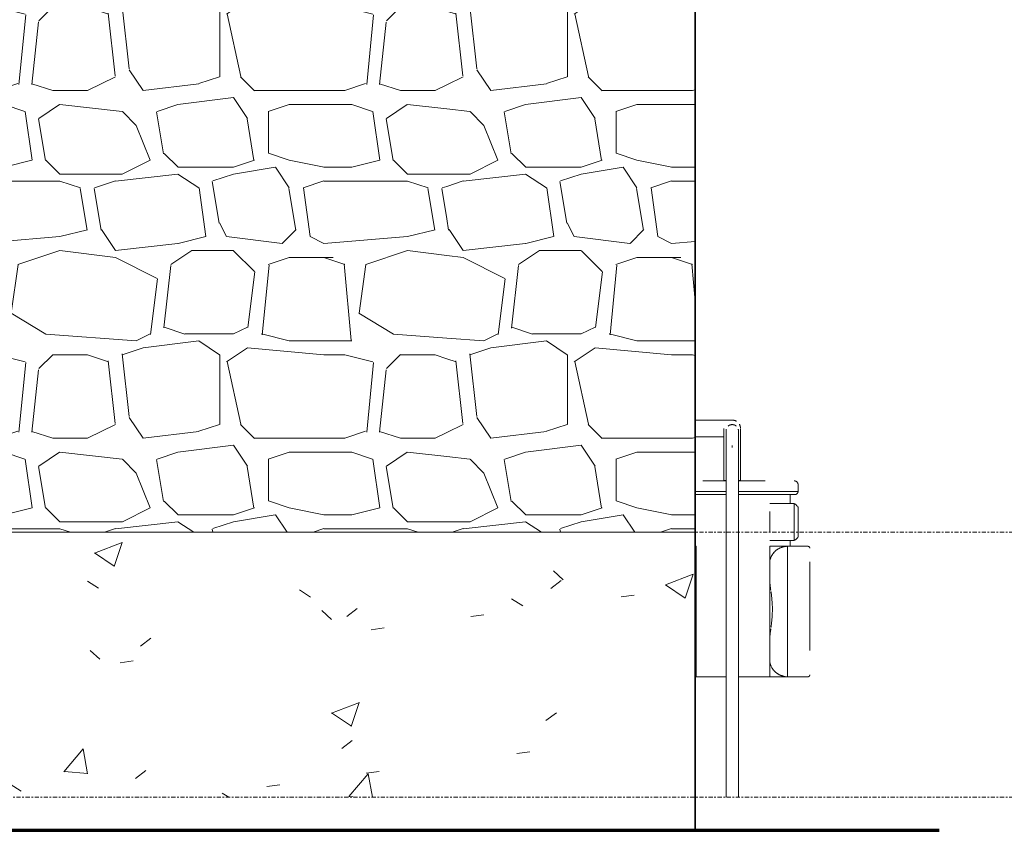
# Model space of a CAD drawing. Header units: inches. Extents: x -108 to 803, y -33 to 183.
# Tile 15 of 18: x 589 to 648, y -18 to 31. Entities that reach past the tile are written whole.
import ezdxf

# ---------------------------------------------------------------- set-up
doc = ezdxf.new("R2010")
doc.units = ezdxf.units.IN
doc.header["$MEASUREMENT"] = 0
doc.linetypes.add('Center 1_4_', pattern=[0.53125, 0.25, -0.09375, 0.09375, -0.09375])
for name, color, linetype, lineweight in [('A-DETL', 90, 'Continuous', 9), ('A-FLOR-LEVL', 51, 'Continuous', 9), ('A-WALL', 90, 'Continuous', 9), ('A-WALL-PATT', 111, 'Continuous', 9), ('M-EQPM', 90, 'Continuous', 9), ('P-SANR-FIXT', 6, 'Continuous', 9)]:
    doc.layers.add(name, color=color, linetype=linetype, lineweight=lineweight)
pattern_1 = [(0, (292.32, 47.664), (0, 21), [1.26, -19.74]), (0, (292.32, 67.824), (0, 21), [1.68, -19.32]), (0, (292.32, 64.044), (0, 21), [1.68, -19.32]), (0, (292.32, 63.204), (0, 21), [5.04, -15.96]), (4.764, (292.32, 59.424), (-5e-05, 20.9995), [5.057, -247.816]), (4.764, (313.32, 59.424), (-5e-05, 20.9995), [5.057, -247.816]), (4.764, (334.32, 59.424), (-5e-05, 20.9995), [5.057, -247.816]), (4.764, (355.32, 59.424), (-5e-05, 20.9995), [5.057, -247.816]), (4.764, (376.32, 59.424), (-5e-05, 20.9995), [5.057, -247.816]), (4.764, (397.32, 59.424), (-5e-05, 20.9995), [5.057, -247.816]), (4.764, (418.32, 59.424), (-5e-05, 20.9995), [5.057, -247.816]), (4.764, (439.32, 59.424), (-5e-05, 20.9995), [5.057, -247.816]), (4.764, (460.32, 59.424), (-5e-05, 20.9995), [5.057, -247.816]), (4.764, (481.32, 59.424), (-5e-05, 20.9995), [5.057, -247.816]), (4.764, (502.32, 59.424), (-5e-05, 20.9995), [5.057, -247.816]), (4.764, (523.32, 59.424), (-5e-05, 20.9995), [5.057, -247.816]), (0, (292.32, 58.584), (0, 21), [0.554, -20.446]), (0, (292.32, 52.704), (0, 21), [1.26, -19.74]), (0, (292.32, 53.544), (0, 21), [0.554, -20.446]), (279.462, (296.099, 66.984), (-0.00021, 20.99967), [2.555, -125.183]), (279.462, (299.459, 62.784), (-0.00021, 20.99967), [2.555, -125.183]), (279.462, (311.219, 62.784), (-0.00021, 20.99967), [2.555, -125.183]), (278.13, (305.759, 62.784), (0.00018, 21.000081), [2.97, -145.523]), (111.801, (302.819, 64.464), (-4e-05, 20.99991), [2.262, -110.827]), (111.801, (323.819, 64.464), (-4e-05, 20.99991), [2.262, -110.827]), (90, (309.96, 64.884), (-21, 1e-15), [2.52, -18.48]), (262.875, (303.239, 57.324), (-0.000254, 21.000197), [3.386, -165.921]), (261.87, (294.839, 58.164), (-0.00018, 21.000081), [2.97, -145.523]), (264.289, (309.959, 58.164), (-0.000249, 21.00026), [4.221, -206.826]), (270, (307.02, 52.704), (21, 1e-15), [4.2, -16.8]), (263.66, (296.099, 51.864), (4e-05, 21.000432), [3.803, -186.36]), (276.34, (301.139, 52.704), (-4e-05, 21.000432), [3.803, -186.36]), (279.462, (303.239, 67.404), (-0.00021, 20.99967), [2.555, -125.183]), (279.462, (308.699, 66.984), (-0.00021, 20.99967), [2.555, -125.183]), (278.13, (312.059, 62.784), (0.00018, 21.000081), [2.97, -145.523]), (279.462, (306.599, 63.204), (-0.00021, 20.99967), [2.555, -125.183]), (262.875, (309.119, 57.744), (-0.000254, 21.000197), [3.386, -165.921]), (282.529, (307.439, 52.284), (0.000363, 21.00017), [3.872, -189.738]), (282.529, (328.439, 52.284), (0.000363, 21.00017), [3.872, -189.738]), (276.34, (300.299, 52.284), (-4e-05, 21.000432), [3.803, -186.36]), (264.289, (295.259, 52.284), (-0.000249, 21.00026), [4.221, -206.826]), (279.462, (298.619, 62.784), (-0.00021, 20.99967), [2.555, -125.183]), (263.66, (304.079, 58.164), (4e-05, 21.000432), [3.803, -186.36]), (275.194, (293.579, 58.164), (-0.000114, 21.000219), [4.639, -227.314]), (0, (304.5, 64.044), (0, 21), [3.36, -17.64]), (6.34, (300.72, 63.204), (-4e-05, 21.0004), [3.803, -186.36]), (6.34, (321.72, 63.204), (-4e-05, 21.0004), [3.803, -186.36]), (6.34, (342.72, 63.204), (-4e-05, 21.0004), [3.803, -186.36]), (6.34, (363.72, 63.204), (-4e-05, 21.0004), [3.803, -186.36]), (6.34, (384.72, 63.204), (-4e-05, 21.0004), [3.803, -186.36]), (6.34, (405.72, 63.204), (-4e-05, 21.0004), [3.803, -186.36]), (6.34, (426.72, 63.204), (-4e-05, 21.0004), [3.803, -186.36]), (6.34, (447.72, 63.204), (-4e-05, 21.0004), [3.803, -186.36]), (6.34, (468.72, 63.204), (-4e-05, 21.0004), [3.803, -186.36]), (9.462, (307.86, 63.624), (-0.0002, 20.9997), [2.555, -125.183]), (9.462, (328.86, 63.624), (-0.0002, 20.9997), [2.555, -125.183]), (9.462, (349.86, 63.624), (-0.0002, 20.9997), [2.555, -125.183]), (9.462, (370.86, 63.624), (-0.0002, 20.9997), [2.555, -125.183]), (9.462, (391.86, 63.624), (-0.0002, 20.9997), [2.555, -125.183]), (9.462, (412.86, 63.624), (-0.0002, 20.9997), [2.555, -125.183]), (352.875, (307.44, 59.844), (-0.0003, 21.0002), [3.386, -165.921]), (352.875, (328.44, 59.844), (-0.0003, 21.0002), [3.386, -165.921]), (352.875, (349.44, 59.844), (-0.0003, 21.0002), [3.386, -165.921]), (352.875, (370.44, 59.844), (-0.0003, 21.0002), [3.386, -165.921]), (352.875, (391.44, 59.844), (-0.0003, 21.0002), [3.386, -165.921]), (352.875, (412.44, 59.844), (-0.0003, 21.0002), [3.386, -165.921]), (352.875, (433.44, 59.844), (-0.0003, 21.0002), [3.386, -165.921]), (352.875, (454.44, 59.844), (-0.0003, 21.0002), [3.386, -165.921]), (348.69, (311.22, 64.464), (0.0004, 20.9997), [2.142, -104.938]), (348.69, (332.22, 64.464), (0.0004, 20.9997), [2.142, -104.938]), (348.69, (353.22, 64.464), (0.0004, 20.9997), [2.142, -104.938]), (348.69, (374.22, 64.464), (0.0004, 20.9997), [2.142, -104.938]), (348.69, (395.22, 64.464), (0.0004, 20.9997), [2.142, -104.938]), (0, (311.22, 58.584), (0, 21), [2.1, -18.9]), (0, (305.34, 59.004), (0, 21), [2.52, -18.48]), (0, (304.92, 53.964), (0, 21), [2.94, -18.06]), (0, (311.22, 53.544), (0, 21), [2.1, -18.9]), (354.806, (308.7, 53.124), (0.0001, 21.0002), [4.639, -227.314]), (354.806, (329.7, 53.124), (0.0001, 21.0002), [4.639, -227.314]), (354.806, (350.7, 53.124), (0.0001, 21.0002), [4.639, -227.314]), (354.806, (371.7, 53.124), (0.0001, 21.0002), [4.639, -227.314]), (354.806, (392.7, 53.124), (0.0001, 21.0002), [4.639, -227.314]), (354.806, (413.7, 53.124), (0.0001, 21.0002), [4.639, -227.314]), (354.806, (434.7, 53.124), (0.0001, 21.0002), [4.639, -227.314]), (354.806, (455.7, 53.124), (0.0001, 21.0002), [4.639, -227.314]), (354.806, (476.7, 53.124), (0.0001, 21.0002), [4.639, -227.314]), (354.806, (497.7, 53.124), (0.0001, 21.0002), [4.639, -227.314]), (354.806, (518.7, 53.124), (0.0001, 21.0002), [4.639, -227.314]), (0, (309.12, 47.664), (0, 21), [4.2, -16.8]), (7.125, (302.4, 47.664), (0.0003, 21.0002), [3.386, -165.921]), (7.125, (323.4, 47.664), (0.0003, 21.0002), [3.386, -165.921]), (7.125, (344.4, 47.664), (0.0003, 21.0002), [3.386, -165.921]), (7.125, (365.4, 47.664), (0.0003, 21.0002), [3.386, -165.921]), (7.125, (386.4, 47.664), (0.0003, 21.0002), [3.386, -165.921]), (7.125, (407.4, 47.664), (0.0003, 21.0002), [3.386, -165.921]), (7.125, (428.4, 47.664), (0.0003, 21.0002), [3.386, -165.921]), (7.125, (449.4, 47.664), (0.0003, 21.0002), [3.386, -165.921]), (7.125, (302.4, 53.124), (0.0003, 21.0002), [3.386, -165.921]), (7.125, (323.4, 53.124), (0.0003, 21.0002), [3.386, -165.921]), (7.125, (344.4, 53.124), (0.0003, 21.0002), [3.386, -165.921]), (7.125, (365.4, 53.124), (0.0003, 21.0002), [3.386, -165.921]), (7.125, (386.4, 53.124), (0.0003, 21.0002), [3.386, -165.921]), (7.125, (407.4, 53.124), (0.0003, 21.0002), [3.386, -165.921]), (7.125, (428.4, 53.124), (0.0003, 21.0002), [3.386, -165.921]), (7.125, (449.4, 53.124), (0.0003, 21.0002), [3.386, -165.921]), (0, (296.94, 47.664), (0, 21), [2.1, -18.9]), (355.601, (296.52, 53.964), (-0.0003, 20.9999), [5.476, -268.33]), (355.601, (317.52, 53.964), (-0.0003, 20.9999), [5.476, -268.33]), (355.601, (338.52, 53.964), (-0.0003, 20.9999), [5.476, -268.33]), (355.601, (359.52, 53.964), (-0.0003, 20.9999), [5.476, -268.33]), (355.601, (380.52, 53.964), (-0.0003, 20.9999), [5.476, -268.33]), (355.601, (401.52, 53.964), (-0.0003, 20.9999), [5.476, -268.33]), (355.601, (422.52, 53.964), (-0.0003, 20.9999), [5.476, -268.33]), (355.601, (443.52, 53.964), (-0.0003, 20.9999), [5.476, -268.33]), (355.601, (464.52, 53.964), (-0.0003, 21), [5.476, -268.33]), (355.601, (485.52, 53.964), (-0.0003, 21), [5.476, -268.33]), (355.601, (506.52, 53.964), (-0.0003, 21), [5.476, -268.33]), (355.601, (527.52, 53.964), (-0.0003, 21), [5.476, -268.33]), (355.6, (548.52, 53.964), (-0.0003, 21), [5.476, -268.33]), (352.875, (297.36, 59.004), (-0.0003, 21.0002), [3.386, -165.921]), (352.875, (318.36, 59.004), (-0.0003, 21.0002), [3.386, -165.921]), (352.875, (339.36, 59.004), (-0.0003, 21.0002), [3.386, -165.921]), (352.875, (360.36, 59.004), (-0.0003, 21.0002), [3.386, -165.921]), (352.875, (381.36, 59.004), (-0.0003, 21.0002), [3.386, -165.921]), (352.875, (402.36, 59.004), (-0.0003, 21.0002), [3.386, -165.921]), (352.875, (423.36, 59.004), (-0.0003, 21.0002), [3.386, -165.921]), (352.875, (444.36, 59.004), (-0.0003, 21.0002), [3.386, -165.921]), (6.34, (300.72, 59.004), (-4e-05, 21.0004), [3.803, -186.36]), (6.34, (321.72, 59.004), (-4e-05, 21.0004), [3.803, -186.36]), (6.34, (342.72, 59.004), (-4e-05, 21.0004), [3.803, -186.36]), (6.34, (363.72, 59.004), (-4e-05, 21.0004), [3.803, -186.36]), (6.34, (384.72, 59.004), (-4e-05, 21.0004), [3.803, -186.36]), (6.34, (405.72, 59.004), (-4e-05, 21.0004), [3.803, -186.36]), (6.34, (426.72, 59.004), (-4e-05, 21.0004), [3.803, -186.36]), (6.34, (447.72, 59.004), (-4e-05, 21.0004), [3.803, -186.36]), (6.34, (468.72, 59.004), (-4e-05, 21.0004), [3.803, -186.36]), (278.13, (295.259, 67.404), (0.00018, 21.000081), [2.97, -145.523]), (0, (297.36, 63.624), (0, 21), [3.78, -17.22]), (353.66, (297.36, 67.824), (4e-05, 21.0004), [3.803, -186.36]), (353.66, (318.36, 67.824), (4e-05, 21.0004), [3.803, -186.36]), (353.66, (339.36, 67.824), (4e-05, 21.0004), [3.803, -186.36]), (353.66, (360.36, 67.824), (4e-05, 21.0004), [3.803, -186.36]), (353.66, (381.36, 67.824), (4e-05, 21.0004), [3.803, -186.36]), (353.66, (402.36, 67.824), (4e-05, 21.0004), [3.803, -186.36]), (353.66, (423.36, 67.824), (4e-05, 21.0004), [3.803, -186.36]), (353.66, (444.36, 67.824), (4e-05, 21.0004), [3.803, -186.36]), (353.66, (465.36, 67.824), (4e-05, 21.0004), [3.803, -186.36]), (7.125, (304.5, 67.824), (0.0003, 21.0002), [3.386, -165.921]), (7.125, (325.5, 67.824), (0.0003, 21.0002), [3.386, -165.921]), (7.125, (346.5, 67.824), (0.0003, 21.0002), [3.386, -165.921]), (7.125, (367.5, 67.824), (0.0003, 21.0002), [3.386, -165.921]), (7.125, (388.5, 67.824), (0.0003, 21.0002), [3.386, -165.921]), (7.125, (409.5, 67.824), (0.0003, 21.0002), [3.386, -165.921]), (7.125, (430.5, 67.824), (0.0003, 21.0002), [3.386, -165.921]), (7.125, (451.5, 67.824), (0.0003, 21.0002), [3.386, -165.921]), (0, (311.22, 67.824), (0, 21), [2.1, -18.9]), (194.036, (299.04, 60.264), (-0.0002, 21), [1.732, -84.854]), (194.036, (320.04, 60.264), (-0.0002, 21), [1.732, -84.854]), (194.036, (341.04, 60.264), (-0.0002, 21), [1.732, -84.854]), (194.036, (362.04, 60.264), (-0.0002, 21), [1.732, -84.854]), (296.565, (307.019, 60.684), (-0.00043, 20.9998), [0.939, -46.018]), (225, (311.639, 60.264), (-2e-15, 20.99966), [1.188, -28.511]), (0, (296.94, 52.704), (0, 21), [2.1, -18.9]), (153.435, (313.319, 59.424), (0.0004, 20.9998), [0.939, -46.018]), (153.435, (334.319, 59.424), (0.0004, 20.9998), [0.939, -46.018]), (198.435, (313.319, 63.204), (0.0003, 20.9997), [1.328, -65.08]), (198.435, (334.319, 63.204), (0.0003, 20.9997), [1.328, -65.08]), (198.435, (355.319, 63.204), (0.0003, 20.9997), [1.328, -65.08]), (341.565, (297.359, 63.204), (-0.0003, 20.9997), [1.328, -65.08]), (341.565, (318.359, 63.204), (-0.0003, 20.9997), [1.328, -65.08]), (341.565, (339.359, 63.204), (-0.0003, 20.9997), [1.328, -65.08]), (326.31, (304.499, 63.624), (-0.0003, 21.0001), [1.514, -74.202]), (326.31, (325.499, 63.624), (-0.0003, 21.0001), [1.514, -74.202]), (326.31, (346.499, 63.624), (-0.0003, 21.0001), [1.514, -74.202]), (303.69, (307.859, 68.244), (0.0003, 21.0001), [1.514, -74.202]), (303.69, (328.859, 68.244), (0.0003, 21.0001), [1.514, -74.202]), (315, (301.139, 67.404), (0, 20.99966), [1.188, -28.511]), (341.565, (293.999, 67.824), (-0.0003, 20.9997), [1.328, -65.08]), (341.565, (314.999, 67.824), (-0.0003, 20.9997), [1.328, -65.08]), (341.565, (335.999, 67.824), (-0.0003, 20.9997), [1.328, -65.08]), (326.31, (305.759, 53.544), (-0.0003, 21.0001), [1.514, -74.202]), (326.31, (326.759, 53.544), (-0.0003, 21.0001), [1.514, -74.202]), (326.31, (347.759, 53.544), (-0.0003, 21.0001), [1.514, -74.202]), (341.565, (299.039, 52.704), (-0.0003, 20.9997), [1.328, -65.08]), (341.565, (320.039, 52.704), (-0.0003, 20.9997), [1.328, -65.08]), (341.565, (341.039, 52.704), (-0.0003, 20.9997), [1.328, -65.08]), (315, (307.859, 59.004), (0, 20.99966), [1.782, -27.917]), (135, (304.499, 64.044), (2e-15, 20.99966), [1.188, -28.511]), (161.565, (311.219, 64.464), (-0.0003, 20.9997), [1.328, -65.08]), (161.565, (332.219, 64.464), (-0.0003, 20.9997), [1.328, -65.08]), (161.565, (353.219, 64.464), (-0.0003, 20.9997), [1.328, -65.08]), (135, (297.359, 63.624), (2e-15, 20.99966), [1.188, -28.511]), (123.69, (300.719, 59.004), (0.0003, 21.0001), [1.514, -74.202]), (123.69, (321.719, 59.004), (0.0003, 21.0001), [1.514, -74.202]), (149.036, (296.519, 53.964), (0.0003, 20.9995), [2.449, -120.001]), (149.036, (317.519, 53.964), (0.0003, 20.9995), [2.449, -120.001]), (149.036, (338.519, 53.964), (0.0003, 20.9995), [2.449, -120.001]), (149.036, (359.519, 53.964), (0.0003, 20.9995), [2.449, -120.001]), (149.036, (380.519, 53.964), (0.0003, 20.9995), [2.449, -120.001]), (161.565, (304.919, 53.964), (-0.0003, 20.9997), [1.328, -65.08]), (161.565, (325.919, 53.964), (-0.0003, 20.9997), [1.328, -65.08]), (161.565, (346.919, 53.964), (-0.0003, 20.9997), [1.328, -65.08]), (165.964, (311.22, 53.544), (0.0002, 21), [1.732, -84.854]), (165.964, (332.22, 53.544), (0.0002, 21), [1.732, -84.854]), (165.964, (353.22, 53.544), (0.0002, 21), [1.732, -84.854]), (165.964, (374.22, 53.544), (0.0002, 21), [1.732, -84.854]), (135, (309.119, 47.664), (2e-15, 20.99966), [1.188, -28.511]), (123.69, (302.399, 47.664), (0.0003, 21.0001), [1.514, -74.202]), (123.69, (323.399, 47.664), (0.0003, 21.0001), [1.514, -74.202]), (161.565, (296.939, 47.664), (-0.0003, 20.9997), [1.328, -65.08]), (161.565, (317.939, 47.664), (-0.0003, 20.9997), [1.328, -65.08]), (161.565, (338.939, 47.664), (-0.0003, 20.9997), [1.328, -65.08]), (18.435, (293.579, 47.664), (0.0003, 20.9997), [1.328, -65.08]), (18.435, (314.579, 47.664), (0.0003, 20.9997), [1.328, -65.08]), (18.435, (335.579, 47.664), (0.0003, 20.9997), [1.328, -65.08]), (18.435, (305.759, 48.084), (0.0003, 20.9997), [1.328, -65.08]), (18.435, (326.759, 48.084), (0.0003, 20.9997), [1.328, -65.08]), (18.435, (347.759, 48.084), (0.0003, 20.9997), [1.328, -65.08]), (26.565, (307.859, 53.964), (-0.0004, 20.9998), [0.939, -46.018]), (26.565, (328.859, 53.964), (-0.0004, 20.9998), [0.939, -46.018]), (26.565, (301.979, 53.544), (-0.0004, 20.9998), [0.939, -46.018]), (26.565, (322.979, 53.544), (-0.0004, 20.9998), [0.939, -46.018]), (14.036, (304.5, 59.424), (-0.0002, 21), [1.732, -84.854]), (14.036, (325.5, 59.424), (-0.0002, 21), [1.732, -84.854]), (14.036, (346.5, 59.424), (-0.0002, 21), [1.732, -84.854]), (14.036, (367.5, 59.424), (-0.0002, 21), [1.732, -84.854]), (18.435, (307.859, 64.044), (0.0003, 20.9997), [1.328, -65.08]), (18.435, (328.859, 64.044), (0.0003, 20.9997), [1.328, -65.08]), (18.435, (349.859, 64.044), (0.0003, 20.9997), [1.328, -65.08]), (14.036, (294, 64.044), (-0.0002, 21), [1.732, -84.854]), (14.036, (315, 64.044), (-0.0002, 21), [1.732, -84.854]), (14.036, (336, 64.044), (-0.0002, 21), [1.732, -84.854]), (14.036, (357, 64.044), (-0.0002, 21), [1.732, -84.854]), (26.565, (301.139, 63.624), (-0.0004, 20.9998), [1.878, -45.079]), (26.565, (322.139, 63.624), (-0.0004, 20.9998), [1.878, -45.079]), (0, (292.32, 53.544), (0, 21), [1.68, -19.32]), (26.565, (299.039, 47.664), (-0.0004, 20.9998), [1.878, -45.079]), (26.565, (320.039, 47.664), (-0.0004, 20.9998), [1.878, -45.079]), (213.69, (308.699, 53.124), (0.0003, 21.0001), [1.514, -74.202]), (213.69, (329.699, 53.124), (0.0003, 21.0001), [1.514, -74.202]), (213.69, (350.699, 53.124), (0.0003, 21.0001), [1.514, -74.202]), (345.964, (293.58, 52.704), (0.0002, 21), [1.732, -84.854]), (345.964, (314.58, 52.704), (0.0002, 21), [1.732, -84.854]), (345.964, (335.58, 52.704), (0.0002, 21), [1.732, -84.854]), (345.964, (356.58, 52.704), (0.0002, 21), [1.732, -84.854]), (225, (296.939, 52.704), (-2e-15, 20.99966), [1.188, -28.511]), (198.435, (297.359, 59.004), (0.0003, 20.9997), [2.656, -63.752]), (198.435, (318.359, 59.004), (0.0003, 20.9997), [2.656, -63.752]), (198.435, (339.359, 59.004), (0.0003, 20.9997), [2.656, -63.752]), (341.565, (292.319, 58.584), (-0.0003, 20.9997), [1.328, -65.08]), (341.565, (313.319, 58.584), (-0.0003, 20.9997), [1.328, -65.08]), (341.565, (334.319, 58.584), (-0.0003, 20.9997), [1.328, -65.08]), (213.69, (305.339, 59.004), (0.0003, 21.0001), [1.514, -74.202]), (213.69, (326.339, 59.004), (0.0003, 21.0001), [1.514, -74.202]), (213.69, (347.339, 59.004), (0.0003, 21.0001), [1.514, -74.202]), (198.435, (311.219, 58.584), (0.0003, 20.9997), [1.328, -65.08]), (198.435, (332.219, 58.584), (0.0003, 20.9997), [1.328, -65.08]), (198.435, (353.219, 58.584), (0.0003, 20.9997), [1.328, -65.08]), (198.435, (307.859, 63.624), (0.0003, 20.9997), [1.328, -65.08]), (198.435, (328.859, 63.624), (0.0003, 20.9997), [1.328, -65.08]), (198.435, (349.859, 63.624), (0.0003, 20.9997), [1.328, -65.08]), (198.435, (300.719, 63.204), (0.0003, 20.9997), [1.328, -65.08]), (198.435, (321.719, 63.204), (0.0003, 20.9997), [1.328, -65.08]), (198.435, (342.719, 63.204), (0.0003, 20.9997), [1.328, -65.08]), (213.69, (297.359, 67.824), (0.0003, 21.0001), [1.514, -74.202]), (213.69, (318.359, 67.824), (0.0003, 21.0001), [1.514, -74.202]), (213.69, (339.359, 67.824), (0.0003, 21.0001), [1.514, -74.202]), (198.435, (311.219, 67.824), (0.0003, 20.9997), [1.328, -65.08]), (198.435, (332.219, 67.824), (0.0003, 20.9997), [1.328, -65.08]), (198.435, (353.219, 67.824), (0.0003, 20.9997), [1.328, -65.08]), (198.435, (304.499, 67.824), (0.0003, 20.9997), [1.328, -65.08]), (198.435, (325.499, 67.824), (0.0003, 20.9997), [1.328, -65.08]), (198.435, (346.499, 67.824), (0.0003, 20.9997), [1.328, -65.08]), (198.435, (302.399, 53.124), (0.0003, 20.9997), [1.328, -65.08]), (198.435, (323.399, 53.124), (0.0003, 20.9997), [1.328, -65.08]), (198.435, (344.399, 53.124), (0.0003, 20.9997), [1.328, -65.08]), (123.69, (311.219, 62.784), (0.0003, 21.0001), [1.514, -74.202]), (123.69, (332.219, 62.784), (0.0003, 21.0001), [1.514, -74.202]), (333.435, (300.719, 58.584), (0.0004, 20.9998), [2.817, -44.14]), (333.435, (321.719, 58.584), (0.0004, 20.9998), [2.817, -44.14])]

# ---------------------------------------------------------------- blocks, each defined once
blk = doc.blocks.new('Gas Meter - Default 1-3381441-Front')
at = {"layer": 'M-EQPM'}
for p, q in [((631.381, 6.775), (629.75, 6.775)), ((629.75, 5.775), (631.381, 5.775)), ((631.492, 5.525), (631.492, 3.13)), ((631.617, 5.38), (631.617, 5.13)), ((632.367, 5.13), (632.367, 5.38)), ((632.492, 3.13), (632.492, 5.525)), ((631.617, 5.13), (631.617, -16)), ((632.367, -16), (632.367, 5.13)), ((631.617, 3.106), (630.222, 3.106)), ((631.615, 3.13), (631.492, 3.13)), ((633.972, 3.106), (632.366, 3.106)), ((632.492, 3.13), (632.37, 3.13)), ((629.749, 2.456), (630.222, 2.456)), ((630.222, 2.456), (631.617, 2.456)), ((632.366, 2.456), (633.972, 2.456)), ((633.972, 2.456), (635.972, 2.456)), ((635.972, 2.456), (635.972, 2.873)), ((630.222, 2.275), (629.75, 2.275)), ((631.617, 2.275), (630.222, 2.275)), ((633.972, 2.275), (632.366, 2.275)), ((635.812, 2.275), (633.972, 2.275)), ((635.492, 1.745), (635.492, 2.275)), ((635.565, 2.275), (635.812, 2.275)), ((635.742, 1.745), (634.254, 1.745)), ((634.254, 0.995), (634.254, 1.254)), ((635.742, 0.995), (635.742, 1.745)), ((635.972, 1.515), (635.972, 0.995)), ((635.972, 0.995), (635.972, 1.515)), ((634.254, 0.245), (634.254, 0.995)), ((635.742, 0.245), (635.742, 0.995)), ((635.972, 0.995), (635.972, 0.245)), ((634.254, -0.014), (634.254, 0.245)), ((635.742, -0.505), (635.742, 0.245)), ((635.972, 0.245), (635.972, -0.276)), ((635.972, 0.11), (635.972, 0.245)), ((634.254, -0.505), (635.742, -0.505)), ((635.492, -0.851), (635.492, -0.505)), ((635.972, -0.276), (635.972, -0.015)), ((629.744, -0.847), (629.813, -0.847)), ((629.813, -0.847), (629.813, -1.824)), ((634.254, -1.783), (634.254, -0.847)), ((634.254, -0.847), (635.33, -0.847)), ((636.563, -0.847), (635.33, -0.847)), ((635.33, -0.847), (635.33, -1.783)), ((634.254, -1.843), (634.254, -1.783)), ((634.281, -1.655), (634.293, -1.613)), ((635.33, -1.783), (635.33, -7.13)), ((629.813, -1.824), (629.813, -1.827)), ((629.813, -1.84), (629.813, -1.845)), ((629.813, -1.845), (629.813, -2.855)), ((634.254, -2.927), (634.254, -1.843)), ((636.68, -7.138), (636.68, -1.791)), ((629.813, -2.855), (629.813, -4.893)), ((634.254, -4.893), (634.254, -2.927)), ((629.813, -4.893), (629.813, -6.517)), ((634.254, -6.439), (634.254, -4.893)), ((629.813, -6.517), (629.813, -7.192)), ((634.254, -7.19), (634.254, -6.439)), ((635.33, -7.13), (635.33, -8.725)), ((629.813, -7.192), (629.813, -7.748)), ((634.254, -7.789), (634.254, -7.19)), ((629.763, -7.903), (629.742, -7.954)), ((629.813, -7.748), (629.813, -8.725)), ((634.254, -8.725), (634.254, -7.789)), ((634.3, -7.981), (634.287, -7.939)), ((629.75, -8.725), (629.813, -8.725)), ((631.628, -8.725), (629.813, -8.725)), ((634.254, -8.725), (632.357, -8.725)), ((634.271, -8.725), (635.385, -8.725)), ((635.385, -8.725), (634.271, -8.725)), ((634.92, -8.643), (635.036, -8.643)), ((635.33, -8.725), (636.563, -8.725))]:
    blk.add_line(p, q, dxfattribs=at)
at = {"layer": 'M-EQPM', "flags": 128}
for points in [[(631.381, 6.775), (631.406, 6.775), (631.43, 6.775), (631.454, 6.775), (631.479, 6.775), (631.503, 6.775), (631.526, 6.775), (631.55, 6.775), (631.573, 6.775), (631.596, 6.775), (631.619, 6.775), (631.641, 6.775), (631.663, 6.775), (631.685, 6.775), (631.706, 6.775), (631.726, 6.775), (631.746, 6.775), (631.765, 6.775), (631.784, 6.775), (631.802, 6.775), (631.819, 6.775), (631.836, 6.775), (631.852, 6.775), (631.867, 6.775), (631.882, 6.775), (631.895, 6.775), (631.908, 6.775), (631.92, 6.775), (631.931, 6.775), (631.941, 6.775), (631.951, 6.775), (631.959, 6.775), (631.966, 6.775), (631.973, 6.775), (631.979, 6.775), (631.983, 6.775), (631.987, 6.775), (631.99, 6.775), (631.991, 6.775), (631.992, 6.775)], [(631.992, 6.775), (632.012, 6.774), (632.032, 6.773), (632.052, 6.771), (632.072, 6.768), (632.091, 6.765), (632.111, 6.76), (632.13, 6.755), (632.149, 6.749), (632.168, 6.743), (632.187, 6.735), (632.205, 6.727), (632.223, 6.718), (632.241, 6.709)], [(631.492, 6.275), (631.492, 6.274), (631.492, 6.272), (631.492, 6.269), (631.492, 6.265), (631.492, 6.26), (631.492, 6.253), (631.492, 6.246), (631.492, 6.237), (631.492, 6.227), (631.492, 6.216), (631.492, 6.203), (631.492, 6.19), (631.492, 6.176), (631.492, 6.16), (631.492, 6.144), (631.492, 6.126), (631.492, 6.108), (631.492, 6.089), (631.492, 6.068), (631.492, 6.047), (631.492, 6.025), (631.492, 6.003), (631.492, 5.979), (631.492, 5.955), (631.492, 5.93), (631.492, 5.904), (631.492, 5.878), (631.492, 5.852), (631.492, 5.824), (631.492, 5.797), (631.492, 5.768), (631.492, 5.74), (631.492, 5.711), (631.492, 5.682), (631.492, 5.652), (631.492, 5.623), (631.492, 5.593), (631.492, 5.563), (631.492, 5.533), (631.492, 5.525)], [(631.617, 6.13), (631.617, 6.145), (631.618, 6.16), (631.62, 6.175), (631.622, 6.19), (631.625, 6.205), (631.628, 6.219)], [(631.617, 6.107), (631.617, 6.113), (631.617, 6.119), (631.617, 6.124), (631.617, 6.127), (631.617, 6.129), (631.617, 6.13)], [(631.617, 6.13), (631.617, 6.129), (631.617, 6.127), (631.617, 6.123), (631.617, 6.117), (631.617, 6.11), (631.617, 6.101), (631.617, 6.091), (631.617, 6.079), (631.617, 6.066), (631.617, 6.051), (631.617, 6.035), (631.617, 6.017), (631.617, 5.998), (631.617, 5.977), (631.617, 5.955), (631.617, 5.932), (631.617, 5.908), (631.617, 5.882), (631.617, 5.855), (631.617, 5.827), (631.617, 5.797), (631.617, 5.767), (631.617, 5.736), (631.617, 5.704), (631.617, 5.67), (631.617, 5.636), (631.617, 5.601), (631.617, 5.566), (631.617, 5.529), (631.617, 5.492), (631.617, 5.455), (631.617, 5.417), (631.617, 5.378), (631.617, 5.339), (631.617, 5.3), (631.617, 5.26), (631.617, 5.221), (631.617, 5.181), (631.617, 5.141), (631.617, 5.13)], [(631.617, 5.38), (631.617, 5.41), (631.617, 5.44), (631.617, 5.47), (631.617, 5.499), (631.617, 5.529), (631.617, 5.558), (631.617, 5.587), (631.617, 5.616), (631.617, 5.644), (631.617, 5.672), (631.617, 5.699), (631.617, 5.726), (631.617, 5.753), (631.617, 5.778), (631.617, 5.803), (631.617, 5.828), (631.617, 5.852), (631.617, 5.875), (631.617, 5.897), (631.617, 5.918), (631.617, 5.938), (631.617, 5.958), (631.617, 5.977)], [(631.742, 6.409), (631.753, 6.419), (631.765, 6.428), (631.777, 6.437), (631.79, 6.446), (631.802, 6.453), (631.815, 6.461), (631.829, 6.468), (631.842, 6.474), (631.856, 6.48), (631.87, 6.485), (631.885, 6.489), (631.899, 6.493), (631.914, 6.497), (631.928, 6.5), (631.943, 6.502), (631.958, 6.503), (631.973, 6.505), (631.988, 6.505), (631.992, 6.505)], [(631.992, 6.505), (632.007, 6.505), (632.022, 6.504), (632.037, 6.502), (632.052, 6.5), (632.067, 6.498), (632.081, 6.494), (632.096, 6.49), (632.11, 6.486), (632.124, 6.481), (632.138, 6.475), (632.152, 6.469), (632.165, 6.463), (632.178, 6.455), (632.191, 6.448), (632.204, 6.44), (632.216, 6.431), (632.228, 6.422), (632.239, 6.412)], [(632.355, 6.223), (632.359, 6.208), (632.362, 6.194), (632.364, 6.179), (632.366, 6.164), (632.367, 6.149), (632.367, 6.134), (632.367, 6.13)], [(632.367, 6.13), (632.367, 6.129), (632.367, 6.128), (632.367, 6.125), (632.367, 6.12), (632.367, 6.115), (632.367, 6.109), (632.367, 6.101), (632.367, 6.092), (632.367, 6.082), (632.367, 6.071), (632.367, 6.059), (632.367, 6.045), (632.367, 6.031), (632.367, 6.015), (632.367, 5.999), (632.367, 5.982), (632.367, 5.963), (632.367, 5.944), (632.367, 5.924), (632.367, 5.903), (632.367, 5.881), (632.367, 5.858), (632.367, 5.834), (632.367, 5.81), (632.367, 5.785), (632.367, 5.76), (632.367, 5.734), (632.367, 5.707), (632.367, 5.68), (632.367, 5.652), (632.367, 5.624), (632.367, 5.595), (632.367, 5.566), (632.367, 5.537), (632.367, 5.507), (632.367, 5.478), (632.367, 5.448), (632.367, 5.418), (632.367, 5.388), (632.367, 5.38)], [(632.367, 5.13), (632.367, 5.17), (632.367, 5.21), (632.367, 5.25), (632.367, 5.289), (632.367, 5.329), (632.367, 5.368), (632.367, 5.406), (632.367, 5.445), (632.367, 5.482), (632.367, 5.519), (632.367, 5.556), (632.367, 5.592), (632.367, 5.627), (632.367, 5.661), (632.367, 5.695), (632.367, 5.727), (632.367, 5.759), (632.367, 5.789), (632.367, 5.819), (632.367, 5.847), (632.367, 5.875), (632.367, 5.901), (632.367, 5.926), (632.367, 5.949), (632.367, 5.971), (632.367, 5.992), (632.367, 6.012), (632.367, 6.03), (632.367, 6.047), (632.367, 6.062), (632.367, 6.076), (632.367, 6.088), (632.367, 6.099), (632.367, 6.108), (632.367, 6.115), (632.367, 6.121), (632.367, 6.126), (632.367, 6.129), (632.367, 6.13)], [(632.423, 6.528), (632.433, 6.51), (632.442, 6.493), (632.451, 6.474), (632.458, 6.456), (632.465, 6.437), (632.471, 6.418), (632.476, 6.399), (632.481, 6.379), (632.485, 6.36), (632.488, 6.34), (632.49, 6.32), (632.491, 6.3)], [(632.492, 5.525), (632.492, 5.555), (632.492, 5.585), (632.492, 5.615), (632.492, 5.644), (632.492, 5.674), (632.492, 5.703), (632.492, 5.732), (632.492, 5.761), (632.492, 5.789), (632.492, 5.817), (632.492, 5.844), (632.492, 5.871), (632.492, 5.897), (632.492, 5.923), (632.492, 5.948), (632.492, 5.973), (632.492, 5.996), (632.492, 6.019), (632.492, 6.041), (632.492, 6.063), (632.492, 6.083), (632.492, 6.103), (632.492, 6.121), (632.492, 6.139), (632.492, 6.156), (632.492, 6.172), (632.492, 6.186), (632.492, 6.2), (632.492, 6.212), (632.492, 6.224), (632.492, 6.234), (632.492, 6.243), (632.492, 6.251), (632.492, 6.258), (632.492, 6.264), (632.492, 6.268), (632.492, 6.272), (632.492, 6.274), (632.492, 6.275)], [(631.485, 5.775), (631.461, 5.775), (631.437, 5.775), (631.412, 5.775), (631.388, 5.775), (631.381, 5.775)], [(635.739, 3.106), (635.748, 3.106), (635.758, 3.105), (635.767, 3.104), (635.776, 3.103), (635.785, 3.101), (635.794, 3.099), (635.803, 3.097), (635.812, 3.094), (635.821, 3.091), (635.83, 3.088), (635.838, 3.084), (635.846, 3.08), (635.855, 3.075), (635.863, 3.071), (635.87, 3.065), (635.878, 3.06), (635.885, 3.054), (635.892, 3.048), (635.899, 3.042), (635.906, 3.036), (635.912, 3.029), (635.918, 3.022), (635.924, 3.014), (635.93, 3.007), (635.935, 2.999), (635.94, 2.991), (635.944, 2.983), (635.948, 2.975), (635.952, 2.966), (635.956, 2.958), (635.959, 2.949), (635.962, 2.94), (635.964, 2.931), (635.967, 2.922), (635.968, 2.913), (635.97, 2.904), (635.971, 2.895), (635.971, 2.885), (635.972, 2.876)], [(635.972, 2.456), (635.97, 2.446), (635.967, 2.437), (635.964, 2.428), (635.961, 2.418), (635.957, 2.41), (635.953, 2.401), (635.949, 2.392), (635.945, 2.384), (635.94, 2.375), (635.934, 2.367), (635.929, 2.359), (635.923, 2.352), (635.916, 2.344), (635.91, 2.337), (635.903, 2.33), (635.896, 2.324), (635.889, 2.318), (635.881, 2.312), (635.873, 2.306), (635.865, 2.3), (635.857, 2.295), (635.849, 2.291), (635.84, 2.286), (635.831, 2.282), (635.822, 2.279), (635.813, 2.275), (635.812, 2.275)], [(635.742, 1.745), (635.772, 1.724), (635.8, 1.701), (635.828, 1.678), (635.854, 1.653), (635.88, 1.628), (635.904, 1.601), (635.928, 1.573), (635.95, 1.545), (635.972, 1.515), (635.972, 1.515)], [(635.972, -0.276), (635.95, -0.305), (635.928, -0.334), (635.905, -0.361), (635.88, -0.388), (635.854, -0.413), (635.828, -0.438), (635.8, -0.461), (635.772, -0.484), (635.742, -0.505)], [(636.563, -0.847), (636.567, -0.847), (636.572, -0.847), (636.577, -0.848), (636.581, -0.848), (636.586, -0.849), (636.591, -0.85), (636.595, -0.851), (636.6, -0.853), (636.604, -0.854), (636.608, -0.856), (636.613, -0.858), (636.617, -0.86), (636.621, -0.862), (636.625, -0.865), (636.629, -0.867), (636.633, -0.87), (636.637, -0.873), (636.64, -0.876), (636.644, -0.879), (636.647, -0.882), (636.65, -0.886), (636.653, -0.889), (636.656, -0.893), (636.659, -0.897), (636.662, -0.901), (636.664, -0.905), (636.666, -0.909), (636.668, -0.913), (636.67, -0.917), (636.672, -0.922), (636.674, -0.926), (636.675, -0.931), (636.677, -0.935), (636.678, -0.94), (636.678, -0.944), (636.679, -0.949), (636.68, -0.954), (636.68, -0.958), (636.68, -0.963), (636.68, -0.964)], [(636.68, -8.608), (636.68, -8.612), (636.68, -8.617), (636.679, -8.622), (636.679, -8.626), (636.678, -8.631), (636.677, -8.636), (636.676, -8.64), (636.674, -8.645), (636.673, -8.649), (636.671, -8.653), (636.669, -8.658), (636.667, -8.662), (636.665, -8.666), (636.662, -8.67), (636.66, -8.674), (636.657, -8.678), (636.654, -8.682), (636.651, -8.685), (636.648, -8.689), (636.645, -8.692), (636.641, -8.695), (636.638, -8.698), (636.634, -8.701), (636.63, -8.704), (636.626, -8.707), (636.622, -8.709), (636.618, -8.711), (636.614, -8.713), (636.61, -8.715), (636.605, -8.717), (636.601, -8.719), (636.596, -8.72), (636.592, -8.722), (636.587, -8.723), (636.583, -8.724), (636.578, -8.724), (636.573, -8.725), (636.569, -8.725), (636.564, -8.725)]]:
    blk.add_lwpolyline(points, dxfattribs=at)
at = {"layer": 'M-EQPM'}
for points, knots in [([(635.33, -0.847), (635.296, -0.846), (635.238, -0.85), (635.156, -0.861), (635.106, -0.871), (635.067, -0.88), (635.026, -0.892), (634.983, -0.905), (634.939, -0.921), (634.894, -0.94), (634.848, -0.962), (634.8, -0.987), (634.752, -1.015), (634.703, -1.048), (634.655, -1.085), (634.606, -1.126), (634.565, -1.164), (634.534, -1.196), (634.504, -1.231), (634.467, -1.277), (634.423, -1.338), (634.383, -1.402), (634.348, -1.471), (634.317, -1.543), (634.283, -1.644), (634.264, -1.726), (634.254, -1.783)], [0, 0, 0, 0, 0.142857, 0.214286, 0.25, 0.285714, 0.321429, 0.357143, 0.392857, 0.428571, 0.464286, 0.5, 0.535714, 0.571429, 0.607143, 0.642857, 0.678571, 0.696429, 0.714286, 0.75, 0.785714, 0.821429, 0.857143, 0.892857, 0.928571, 1, 1, 1, 1]), ([(629.813, -1.824), (629.797, -1.769), (629.777, -1.713), (629.757, -1.66), (629.755, -1.656)], [0, 0, 0, 0, 0.0625, 0.0677245, 0.0677245, 0.0677245, 0.0677245]), ([(634.332, -1.507), (634.324, -1.527), (634.309, -1.569), (634.282, -1.657), (634.264, -1.731), (634.254, -1.783)], [0.875, 0.875, 0.875, 0.875, 0.90625, 0.9375, 1, 1, 1, 1]), ([(634.504, -1.232), (634.502, -1.233), (634.492, -1.245), (634.477, -1.263), (634.458, -1.288), (634.445, -1.307), (634.431, -1.328), (634.412, -1.357), (634.392, -1.388), (634.378, -1.412), (634.374, -1.42)], [0.6828079, 0.6828079, 0.6828079, 0.6828079, 0.6875, 0.71875, 0.734375, 0.75, 0.765625, 0.78125, 0.8125, 0.8259982, 0.8259982, 0.8259982, 0.8259982]), ([(629.75, -3.217), (629.758, -3.173), (629.779, -3.05), (629.8, -2.93), (629.813, -2.855)], [0.8052399, 0.8052399, 0.8052399, 0.8052399, 0.875, 1, 1, 1, 1]), ([(634.254, -2.927), (634.262, -3.001), (634.278, -3.15), (634.301, -3.342), (634.316, -3.459), (634.321, -3.497)], [0, 0, 0, 0, 0.125, 0.25, 0.3090159, 0.3090159, 0.3090159, 0.3090159]), ([(634.334, -3.591), (634.335, -3.602), (634.342, -3.653), (634.355, -3.745), (634.369, -3.869), (634.382, -3.994), (634.399, -4.162), (634.42, -4.46), (634.42, -4.719), (634.414, -4.893)], [0.3581675, 0.3581675, 0.3581675, 0.3581675, 0.375, 0.4375, 0.5, 0.5625, 0.625, 0.75, 1, 1, 1, 1]), ([(634.414, -4.893), (634.409, -4.982), (634.397, -5.16), (634.374, -5.424), (634.35, -5.617), (634.336, -5.721), (634.334, -5.74)], [0, 0, 0, 0, 0.1666667, 0.3333333, 0.5, 0.5353364, 0.5353364, 0.5353364, 0.5353364]), ([(634.321, -5.838), (634.317, -5.873), (634.301, -5.992), (634.28, -6.195), (634.262, -6.359), (634.254, -6.439)], [0.5988921, 0.5988921, 0.5988921, 0.5988921, 0.6666667, 0.8333333, 1, 1, 1, 1]), ([(629.813, -6.517), (629.799, -6.433), (629.778, -6.306), (629.757, -6.175), (629.75, -6.132)], [0, 0, 0, 0, 0.1666667, 0.2484701, 0.2484701, 0.2484701, 0.2484701]), ([(634.254, -7.789), (634.266, -7.856), (634.29, -7.951), (634.333, -8.067), (634.371, -8.148), (634.415, -8.224), (634.466, -8.294), (634.51, -8.348), (634.546, -8.387), (634.574, -8.416), (634.601, -8.442), (634.638, -8.475), (634.686, -8.512), (634.734, -8.544), (634.772, -8.568), (634.8, -8.585), (634.828, -8.6), (634.864, -8.619), (634.909, -8.639), (634.962, -8.659), (635.012, -8.677), (635.06, -8.691), (635.106, -8.701), (635.15, -8.709), (635.205, -8.718), (635.267, -8.725), (635.31, -8.726), (635.33, -8.725)], [0, 0, 0, 0, 0.083333, 0.125, 0.166667, 0.208333, 0.25, 0.291667, 0.3125, 0.333333, 0.354167, 0.375, 0.416667, 0.458333, 0.479167, 0.5, 0.520833, 0.541667, 0.583333, 0.625, 0.666667, 0.708333, 0.75, 0.791667, 0.833333, 0.916667, 1, 1, 1, 1]), ([(634.412, -8.216), (634.413, -8.218), (634.427, -8.239), (634.454, -8.278), (634.481, -8.314), (634.495, -8.331)], [0.14801628, 0.14801628, 0.14801628, 0.14801628, 0.15, 0.175, 0.2, 0.2, 0.2, 0.2]), ([(634.672, -8.501), (634.68, -8.506), (634.694, -8.518), (634.724, -8.538), (634.752, -8.555), (634.771, -8.567), (634.775, -8.569)], [0.3, 0.3, 0.3, 0.3, 0.3125, 0.325, 0.35, 0.35763864, 0.35763864, 0.35763864, 0.35763864]), ([(634.775, -8.569), (634.771, -8.567), (634.752, -8.556), (634.725, -8.539), (634.694, -8.518), (634.68, -8.506), (634.673, -8.501)], [0.64247023, 0.64247023, 0.64247023, 0.64247023, 0.65, 0.675, 0.6875, 0.7, 0.7, 0.7, 0.7]), ([(634.839, -8.606), (634.845, -8.609), (634.855, -8.615), (634.875, -8.625), (634.897, -8.634), (634.915, -8.641), (634.92, -8.643), (634.92, -8.643)], [0.4, 0.4, 0.4, 0.4, 0.4125, 0.425, 0.45, 0.475, 0.5, 0.5, 0.5, 0.5]), ([(634.92, -8.643), (634.92, -8.643), (634.915, -8.641), (634.897, -8.634), (634.875, -8.625), (634.855, -8.615), (634.845, -8.609), (634.84, -8.606)], [0.5, 0.5, 0.5, 0.5, 0.525, 0.55, 0.575, 0.5875, 0.6, 0.6, 0.6, 0.6])]:
    blk.add_open_spline(points, degree=3, knots=knots, dxfattribs=at)
for points in [[(629.813, -1.824), (629.798, -1.768), (629.779, -1.713), (629.759, -1.661)], [(629.756, -7.915), (629.777, -7.862), (629.796, -7.806), (629.813, -7.748)], [(629.759, -7.911), (629.779, -7.859), (629.798, -7.804), (629.813, -7.748)], [(634.254, -7.789), (634.264, -7.845), (634.29, -7.952), (634.325, -8.049), (634.345, -8.094)]]:
    blk.add_open_spline(points, degree=3, dxfattribs=at)
at = {"layer": 'P-SANR-FIXT'}
blk.add_line((631.992, 5.248), (631.992, 5.13), dxfattribs=at)

msp = doc.modelspace()

# ---------------------------------------------------------------- hatches: boundary and pattern name
at = {"layer": 'A-WALL-PATT'}
h = msp.add_hatch(dxfattribs=at)
h.set_pattern_fill('FP_1', color=256, style=0, pattern_type=2)
h.set_pattern_definition(pattern_1)
h.paths.add_polyline_path([(528, 0), (614.75, 0), (614.75, 132), (528, 132), (528, 37.251)], flags=0)
h.paths.add_polyline_path([(563.75, 60), (563.75, 84), (587.75, 84), (587.75, 60), (564.222, 60)], flags=0)
h = msp.add_hatch(dxfattribs=at)
h.set_pattern_fill('FP_1', color=256, style=0, pattern_type=2)
h.set_pattern_definition(pattern_1)
h.paths.add_polyline_path([(614.75, 0), (629.75, 0), (629.75, 132), (614.75, 132), (614.75, 15.013)], flags=0)
h = msp.add_hatch(dxfattribs=at)
h.set_pattern_fill('FP_4', color=256, style=0, pattern_type=2)
h.set_pattern_definition([(50, (292.319, 47.244), (17.214, -1.5064), [1.8, -19.8]), (355, (292.319, 47.244), (-3.3303, 18.05295), [1.44, -15.84]), (100.451, (293.753, 47.119), (13.884, 16.546), [1.53, -16.827]), (46.184, (292.32, 52.044), (25.6134, -3.9723), [2.7, -29.7]), (96.636, (294.453, 51.713), (22.4316, 23.3789), [2.295, -25.241]), (351.184, (292.32, 52.044), (22.4322, 23.3792), [2.16, -23.76]), (21, (294.719, 50.844), (14.3254, -9.66305), [1.8, -19.8]), (326, (294.719, 50.844), (5.8395, 17.404), [1.44, -15.84]), (71.451, (295.913, 50.039), (20.16485, 7.74034), [1.53, -16.827]), (37.5, (292.319, 47.244), (0.29156, 7.98949), [0.792, -14.856, 0.792, -15.288, -15.9]), (37.5, (292.319, 47.244), (0.29156, 7.98949), [-31.728, 0.792, -15.108]), (7.5, (292.319, 47.244), (6.31344, 9.46605), [0.792, -8.376, 0.792, -14.496, -6.06]), (7.5, (292.319, 47.244), (6.31344, 9.46605), [-24.456, 0.792, -5.268]), (327.5, (286.967, 47.244), (12.8115, -0.5414), [0.792, -5.208, 0.792, -17.928, -24.84]), (327.5, (286.967, 47.244), (12.8115, -0.5414), [-24.72, 0.792, -24.048]), (317.5, (284.567, 47.244), (13.9962, 2.40248), [0.792, -7.008, 0.792, -11.64, -17.64]), (317.5, (284.567, 47.244), (13.9962, 2.40248), [-20.232, 0.792, -16.848])])
h.paths.add_polyline_path([(528, -16), (629.75, -16), (629.75, 0), (528, 0)], flags=0)

# ---------------------------------------------------------------- linework, layer by layer
at = {"layer": 'A-DETL', "lineweight": 35}
for p, q in [((629.75, 0), (629.75, 132)), ((629.75, 0), (629.75, -18)), ((629.75, -18), (528, -18))]:
    msp.add_line(p, q, dxfattribs=at)
at = {"layer": 'A-DETL', "lineweight": 70}
msp.add_line((8.492, -18), (644.492, -18), dxfattribs=at)
at = {"layer": 'A-FLOR-LEVL', "linetype": 'Center 1_4_'}
for p, q in [((-108.089, 0), (803.37, 0)), ((-108.089, -16), (713.079, -16))]:
    msp.add_line(p, q, dxfattribs=at)
at = {"layer": 'A-WALL'}
for p, q in [((629.75, 170), (629.75, -16)), ((629.75, 0), (442.75, 0))]:
    msp.add_line(p, q, dxfattribs=at)

# ---------------------------------------------------------------- block references
at = {"layer": 'M-EQPM'}
msp.add_blockref('Gas Meter - Default 1-3381441-Front', (0, 0), dxfattribs=at)

doc.saveas('drawing.dxf')
